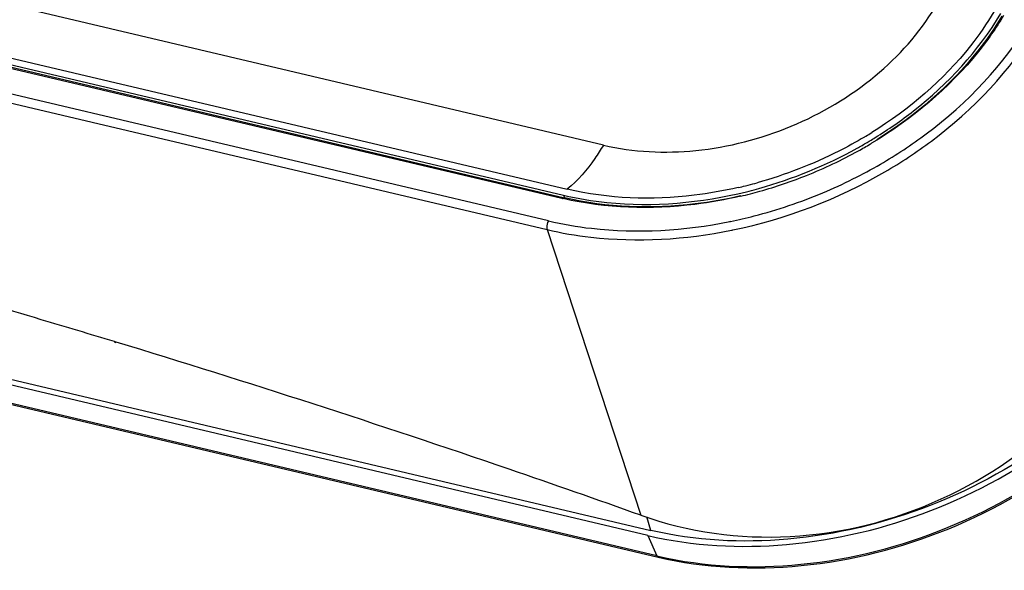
# Model space of a CAD drawing. Header units: inches. Extents: x 0 to 17, y 0 to 11.
# Tile 71 of 104: x 9.607 to 10.565, y 2.422 to 2.958. Entities that reach past the tile are written whole.
import ezdxf

# ---------------------------------------------------------------- set-up
doc = ezdxf.new("R2010")
doc.units = ezdxf.units.IN
doc.header["$LTSCALE"] = 0.935
doc.header["$MEASUREMENT"] = 0
doc.layers.add('2', color=7, linetype='CONTINUOUS')
doc.layers.add('3', color=7, linetype='CONTINUOUS')

msp = doc.modelspace()

# ---------------------------------------------------------------- linework, layer by layer
at = {"layer": '2', "color": 7, "linetype": 'Continuous'}
for p, q in [((10.17484, 2.83556), (7.93288, 3.3647)), ((7.89347, 3.31608), (10.13614, 2.78677)), ((7.89766, 3.32179), (10.13964, 2.79265)), ((7.89244, 3.31297), (10.1344, 2.78384)), ((7.89514, 3.31341), (10.1371, 2.78428)), ((10.12136, 2.76185), (7.8794, 3.29099)), ((7.87807, 3.28251), (10.12003, 2.75337)), ((10.4335, 2.83938), (10.43407, 2.83967)), ((10.43353, 2.83934), (10.43407, 2.83967)), ((10.13614, 2.78677), (10.1371, 2.78428)), ((10.29781, 2.76121), (10.29862, 2.76144)), ((10.29781, 2.76121), (10.29862, 2.76138)), ((10.12003, 2.75337), (10.21134, 2.47532)), ((9.70053, 2.64384), (9.69895, 2.64432)), ((9.70066, 2.64325), (9.69908, 2.64373))]:
    msp.add_line(p, q, dxfattribs=at)
for centre, radius, start, end in [((10.21716, 3.20047), 0.41513, 300.90138, 301.83546), ((10.21285, 3.20932), 0.43079, 299.01364, 300.51395), ((10.2164, 3.20172), 0.4166, 300.67527, 300.90173), ((10.21456, 3.2064), 0.4274, 300.51547, 300.81811), ((10.21554, 3.20476), 0.4255, 300.90205, 301.76068), ((10.21409, 3.20799), 0.43194, 300.73746, 300.9017), ((10.20723, 3.22003), 0.44289, 285.59553, 298.9782), ((10.2073, 3.22026), 0.44596, 291.76628, 298.9409), ((10.21219, 3.21122), 0.43569, 298.95417, 300.73521), ((10.20014, 3.23853), 0.49588, 281.72346, 300.10452), ((10.20358, 3.23181), 0.47967, 296.52133, 300.15441), ((10.21071, 3.2095), 0.42601, 284.29865, 285.48631), ((10.20627, 3.22259), 0.44851, 285.64289, 291.77795), ((10.20033, 3.23833), 0.48696, 292.74558, 296.52091), ((10.21145, 3.20659), 0.423, 282.93836, 283.89688), ((10.20841, 3.21512), 0.44074, 283.13187, 285.6378), ((10.21122, 3.20754), 0.42398, 283.89663, 284.29787), ((10.2095, 3.21196), 0.4345, 283.92592, 284.29858), ((10.20895, 3.21409), 0.4367, 284.2995, 285.58745), ((10.20603, 3.08732), 0.31182, 256.72049, 256.95295), ((10.2039, 3.22307), 0.47997, 281.48603, 281.65976)]:
    msp.add_arc(centre, radius, start, end, dxfattribs=at)
for points, knots in [([(10.17484, 2.83556), (10.20408, 2.82866), (10.26737, 2.8259), (10.35926, 2.8498), (10.44063, 2.89774), (10.48256, 2.94436), (10.49762, 2.96974)], [0, 0, 0, 0, 0.243672, 0.502972, 0.760613, 1, 1, 1, 1]), ([(10.56439, 2.96168), (10.55705, 2.94945), (10.52253, 2.90029), (10.47511, 2.86082), (10.43592, 2.83736)], [0, 0, 0, 0, 0.237876, 1, 1, 1, 1]), ([(10.55491, 2.96528), (10.54811, 2.95382), (10.51616, 2.90768), (10.47238, 2.87029), (10.43613, 2.84778)], [0, 0, 0, 0, 0.237973, 1, 1, 1, 1]), ([(10.43951, 2.84298), (10.45235, 2.85093), (10.4996, 2.88374), (10.54005, 2.92717), (10.56171, 2.96369)], [0, 0, 0, 0, 0.262276, 1, 1, 1, 1]), ([(10.56267, 2.96119), (10.55571, 2.94945), (10.52298, 2.9022), (10.47816, 2.8639), (10.44103, 2.84083)], [0, 0, 0, 0, 0.237977, 1, 1, 1, 1]), ([(10.44453, 2.81705), (10.45992, 2.826), (10.51651, 2.86324), (10.56503, 2.91391), (10.59052, 2.95689)], [0, 0, 0, 0, 0.262643, 1, 1, 1, 1]), ([(10.44886, 2.80954), (10.46452, 2.81864), (10.5221, 2.85654), (10.57147, 2.90809), (10.59741, 2.95183)], [0, 0, 0, 0, 0.262644, 1, 1, 1, 1]), ([(10.42894, 2.84342), (10.42082, 2.8386), (10.38757, 2.82037), (10.35189, 2.80656), (10.32446, 2.79896)], [0, 0, 0, 0, 0.249086, 1, 1, 1, 1]), ([(10.17484, 2.83556), (10.17222, 2.83114), (10.16224, 2.81552), (10.15006, 2.80108), (10.13963, 2.79265)], [0, 0, 0, 0, 0.277242, 1, 1, 1, 1]), ([(10.13614, 2.78677), (10.15002, 2.7835), (10.20899, 2.77381), (10.27002, 2.77931), (10.31407, 2.79023)], [0, 0, 0, 0, 0.239084, 1, 1, 1, 1]), ([(10.30616, 2.79433), (10.292, 2.79107), (10.23708, 2.78138), (10.17977, 2.78318), (10.13964, 2.79265)], [0, 0, 0, 0, 0.260632, 1, 1, 1, 1]), ([(10.29862, 2.76138), (10.30629, 2.76295), (10.33691, 2.77004), (10.36683, 2.78012), (10.3886, 2.78925)], [0, 0, 0, 0, 0.248862, 1, 1, 1, 1]), ([(10.30854, 2.78591), (10.29385, 2.78248), (10.23686, 2.77222), (10.17735, 2.77388), (10.13563, 2.78355)], [0, 0, 0, 0, 0.260537, 1, 1, 1, 1]), ([(10.30849, 2.78617), (10.29391, 2.78279), (10.23741, 2.77273), (10.17841, 2.77453), (10.1371, 2.78428)], [0, 0, 0, 0, 0.26065, 1, 1, 1, 1]), ([(10.12136, 2.76185), (10.12021, 2.7599), (10.11946, 2.75688), (10.11983, 2.75398), (10.12003, 2.75337)], [0, 0, 0, 0, 0.780348, 1, 1, 1, 1]), ([(10.12136, 2.76185), (10.13514, 2.7586), (10.19347, 2.74861), (10.25379, 2.75226), (10.29781, 2.76121)], [0, 0, 0, 0, 0.239659, 1, 1, 1, 1]), ([(10.12003, 2.75337), (10.13405, 2.75007), (10.19336, 2.7399), (10.25471, 2.74361), (10.29947, 2.75271)], [0, 0, 0, 0, 0.239662, 1, 1, 1, 1]), ([(9.69895, 2.64432), (9.67522, 2.65152), (9.58076, 2.67985), (9.48591, 2.70689), (9.41471, 2.72638)], [0, 0, 0, 0, 0.251453, 1, 1, 1, 1]), ([(10.21134, 2.47532), (10.25742, 2.45892), (10.35898, 2.44501), (10.50762, 2.48284), (10.63327, 2.57041), (10.6912, 2.65462), (10.71071, 2.69952)], [0, 0, 0, 0, 0.245835, 0.499695, 0.753927, 1, 1, 1, 1]), ([(10.21134, 2.47532), (10.16873, 2.49048), (9.99946, 2.54964), (9.82882, 2.60488), (9.70053, 2.64384)], [0, 0, 0, 0, 0.252268, 1, 1, 1, 1])]:
    msp.add_open_spline(points, degree=3, knots=knots, dxfattribs=at)
at = {"layer": '3', "color": 7, "linetype": 'Continuous'}
for p, q in [((10.21801, 2.45569), (7.97605, 2.98483)), ((10.22694, 2.43583), (7.98498, 2.96497)), ((7.98623, 2.96374), (10.2282, 2.43461)), ((8.4652, 2.87504), (10.22096, 2.46066)), ((10.22096, 2.46066), (10.21709, 2.47384)), ((10.21801, 2.45569), (10.22694, 2.43583)), ((10.22694, 2.43583), (10.2282, 2.43461)), ((10.2282, 2.43461), (10.22822, 2.4346))]:
    msp.add_line(p, q, dxfattribs=at)
msp.add_arc((10.31102, 2.79207), 0.36602, 256.72053, 256.94367, dxfattribs=at)
for points, knots in [([(10.21802, 2.45569), (10.26199, 2.44531), (10.35698, 2.44042), (10.49597, 2.4739), (10.62114, 2.54285), (10.68791, 2.6105), (10.7133, 2.64779)], [0, 0, 0, 0, 0.242344, 0.500234, 0.757988, 1, 1, 1, 1]), ([(10.70879, 2.65098), (10.68395, 2.61411), (10.61838, 2.54717), (10.49513, 2.47888), (10.35807, 2.44566), (10.26434, 2.45042), (10.22096, 2.46066)], [0, 0, 0, 0, 0.2418, 0.499547, 0.757551, 1, 1, 1, 1]), ([(10.22824, 2.43461), (10.27345, 2.42395), (10.3712, 2.41947), (10.51336, 2.45582), (10.63971, 2.52922), (10.70533, 2.60076), (10.72927, 2.63985)], [0, 0, 0, 0, 0.243553, 0.502283, 0.75973, 1, 1, 1, 1]), ([(10.22833, 2.43551), (10.27346, 2.42504), (10.37098, 2.42084), (10.51279, 2.45722), (10.63891, 2.53032), (10.70458, 2.60146), (10.72861, 2.64032)], [0, 0, 0, 0, 0.243443, 0.502333, 0.759923, 1, 1, 1, 1])]:
    msp.add_open_spline(points, degree=3, knots=knots, dxfattribs=at)

doc.saveas('drawing.dxf')
